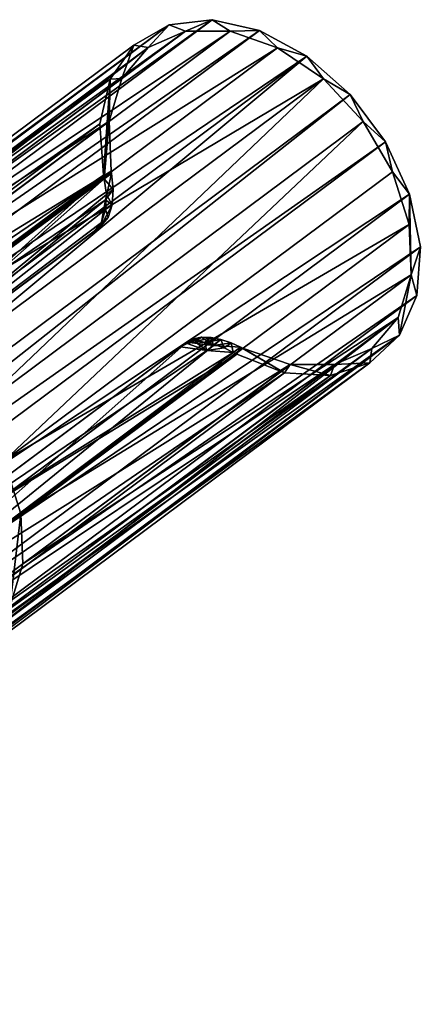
# Model space of a CAD drawing. Header units: millimetres. Extents: x -713 to 1341, y -408 to 116.
# Tile 107 of 107: x 1286 to 1341, y -35 to 102. Entities that reach past the tile are written whole.
import ezdxf

# ---------------------------------------------------------------- set-up
doc = ezdxf.new("R2010")
doc.units = ezdxf.units.MM
doc.header["$LTSCALE"] = 25.4
doc.layers.get('0').update_dxf_attribs({"true_color": 0xff5454})

# ---------------------------------------------------------------- blocks, each defined once
blk = doc.blocks.new('EYE-SUPER-6492-6498-6505.STL')
at = {"color": 0}
mesh = blk.add_polyface(dxfattribs=at)
corners = [(1184.58, 11.24, 26.07), (1306.51, 101.24, 156.84), (1189.44, 14.07, 20.1), (1301.65, 98.41, 162.8)]
mesh.append_faces([[corners[k] for k in face] for face in [(0, 1, 2), (1, 0, 3)]], dxfattribs={"vtx0": -1, "color": 0})
mesh = blk.add_polyface(dxfattribs=at)
corners = [(1189.44, 14.07, 20.1), (1312.48, 101.95, 151.27), (1195.41, 14.78, 14.53), (1306.51, 101.24, 156.84)]
mesh.append_faces([[corners[k] for k in face] for face in [(0, 1, 2), (1, 0, 3)]], dxfattribs={"vtx0": -1, "color": 0})
mesh = blk.add_polyface(dxfattribs=at)
corners = [(1195.41, 14.78, 14.53), (1319.05, 100.46, 146.6), (1201.98, 13.29, 9.86), (1312.48, 101.95, 151.27)]
mesh.append_faces([[corners[k] for k in face] for face in [(0, 1, 2), (1, 0, 3)]], dxfattribs={"vtx0": -1, "color": 0})
mesh = blk.add_polyface(dxfattribs=at)
corners = [(1297.54, 79.88, 178.13), (1298.47, 80.93, 176.66), (1298.2, 87.89, 172.46), (1298.53, 80.62, 176.81), (1315.91, 55.55, 177.92), (1316.43, 56.55, 176.84), (1315.43, 55.81, 178.16), (1322.55, 53, 173.86), (1316.71, 56.4, 176.69), (1323.3, 54.13, 172.5), (1328.9, 52.6, 168.68), (1329.48, 54.12, 167.21), (1334.37, 54.39, 162.85), (1334.65, 56.37, 161.35), (1338.49, 58.21, 156.88), (1338.3, 60.66, 155.48), (1340.08, 66.58, 150.19), (1340.9, 63.72, 151.31), (1297.42, 80.41, 177.89), (1298.35, 93.69, 168.64), (1296.9, 87.51, 173.82), (1299.98, 93.81, 167.17), (1301.65, 98.41, 162.8), (1303.63, 98.1, 161.3), (1306.51, 101.24, 156.84), (1308.8, 100.35, 155.44), (1312.48, 101.95, 151.27), (1314.98, 100.34, 150.15), (1319.05, 100.46, 146.6), (1321.57, 98.07, 145.96), (1325.63, 96.9, 143.23), (1327.92, 93.76, 143.27), (1331.63, 91.6, 141.48), (1333.42, 87.83, 142.35), (1336.52, 85.02, 141.48), (1337.51, 80.86, 143.29), (1339.86, 77.75, 143.25), (1339.81, 73.54, 145.99), (1341.37, 70.44, 146.63)]
mesh.append_faces([[corners[k] for k in face] for face in [(1, 0, 3), (4, 5, 6), (18, 19, 20)]], dxfattribs={"vtx0": -1, "color": 0})
mesh.append_faces([[corners[k] for k in face] for face in [(5, 7, 8), (8, 7, 9), (9, 10, 11), (11, 12, 13), (13, 14, 15), (15, 14, 16), (19, 21, 22), (22, 23, 24), (24, 25, 26), (26, 27, 28), (28, 29, 30), (30, 31, 32), (32, 33, 34), (34, 35, 36), (36, 16, 38), (38, 16, 17)]], dxfattribs={"vtx0": -1, "vtx1": -1, "color": 0})
mesh.append_faces([[corners[k] for k in face] for face in [(19, 0, 2)]], dxfattribs={"vtx0": -1, "vtx1": -1, "vtx2": -1, "color": 0})
mesh.append_faces([[corners[k] for k in face] for face in [(0, 1, 2), (5, 4, 7), (9, 7, 10), (11, 10, 12), (13, 12, 14), (16, 14, 17), (19, 18, 0), (19, 2, 21), (22, 21, 23), (24, 23, 25), (26, 25, 27), (28, 27, 29), (30, 29, 31), (32, 31, 33), (34, 33, 35), (36, 35, 37), (36, 37, 16)]], dxfattribs={"vtx0": -1, "vtx2": -1, "color": 0})
mesh = blk.add_polyface(dxfattribs=at)
corners = [(1201.98, 13.29, 9.86), (1325.63, 96.9, 143.23), (1208.56, 9.73, 6.5), (1319.05, 100.46, 146.6)]
mesh.append_faces([[corners[k] for k in face] for face in [(0, 1, 2), (1, 0, 3)]], dxfattribs={"vtx0": -1, "color": 0})
mesh = blk.add_polyface(dxfattribs=at)
corners = [(1308.8, 100.35, 155.44), (1249.78, 58, 98.4), (1254.95, 60.25, 92.54), (1303.63, 98.1, 161.3)]
mesh.append_faces([[corners[k] for k in face] for face in [(0, 1, 2), (1, 0, 3)]], dxfattribs={"vtx0": -1, "color": 0})
mesh = blk.add_polyface(dxfattribs=at)
corners = [(1314.98, 100.34, 150.15), (1254.95, 60.25, 92.54), (1261.13, 60.24, 87.26), (1308.8, 100.35, 155.44)]
mesh.append_faces([[corners[k] for k in face] for face in [(0, 1, 2), (1, 0, 3)]], dxfattribs={"vtx0": -1, "color": 0})
mesh = blk.add_polyface(dxfattribs=at)
corners = [(1321.57, 98.07, 145.96), (1261.13, 60.24, 87.26), (1267.72, 57.97, 83.06), (1314.98, 100.34, 150.15)]
mesh.append_faces([[corners[k] for k in face] for face in [(0, 1, 2), (1, 0, 3)]], dxfattribs={"vtx0": -1, "color": 0})
mesh = blk.add_polyface(dxfattribs=at)
corners = [(1298.35, 93.69, 168.64), (1184.58, 11.24, 26.07), (1181.28, 6.52, 31.9), (1301.65, 98.41, 162.8)]
mesh.append_faces([[corners[k] for k in face] for face in [(0, 1, 2), (1, 0, 3)]], dxfattribs={"vtx0": -1, "color": 0})
mesh = blk.add_polyface(dxfattribs=at)
corners = [(1303.63, 98.1, 161.3), (1246.13, 53.71, 104.27), (1249.78, 58, 98.4), (1299.98, 93.81, 167.17)]
mesh.append_faces([[corners[k] for k in face] for face in [(0, 1, 2), (1, 0, 3)]], dxfattribs={"vtx0": -1, "color": 0})
mesh = blk.add_polyface(dxfattribs=at)
corners = [(1327.92, 93.76, 143.27), (1267.72, 57.97, 83.06), (1274.07, 53.66, 80.37), (1321.57, 98.07, 145.96)]
mesh.append_faces([[corners[k] for k in face] for face in [(0, 1, 2), (1, 0, 3)]], dxfattribs={"vtx0": -1, "color": 0})
mesh = blk.add_polyface(dxfattribs=at)
corners = [(1325.63, 96.9, 143.23), (1214.56, 4.43, 4.74), (1208.56, 9.73, 6.5), (1331.63, 91.6, 141.48)]
mesh.append_faces([[corners[k] for k in face] for face in [(0, 1, 2), (1, 0, 3)]], dxfattribs={"vtx0": -1, "color": 0})
mesh = blk.add_polyface(dxfattribs=at)
corners = [(1296.9, 87.51, 173.82), (1181.28, 6.52, 31.9), (1179.83, 0.33, 37.08), (1298.35, 93.69, 168.64)]
mesh.append_faces([[corners[k] for k in face] for face in [(0, 1, 2), (1, 0, 3)]], dxfattribs={"vtx0": -1, "color": 0})
mesh = blk.add_polyface(dxfattribs=at)
corners = [(1246.13, 53.71, 104.27), (1298.2, 87.89, 172.46), (1244.35, 47.79, 109.56), (1299.98, 93.81, 167.17)]
mesh.append_faces([[corners[k] for k in face] for face in [(0, 1, 2), (1, 0, 3)]], dxfattribs={"vtx0": -1, "color": 0})
mesh = blk.add_polyface(dxfattribs=at)
corners = [(1279.56, 47.73, 79.45), (1327.92, 93.76, 143.27), (1274.07, 53.66, 80.37), (1333.42, 87.83, 142.35)]
mesh.append_faces([[corners[k] for k in face] for face in [(0, 1, 2), (1, 0, 3)]], dxfattribs={"vtx0": -1, "color": 0})
mesh = blk.add_polyface(dxfattribs=at)
corners = [(1331.63, 91.6, 141.48), (1217.17, 1.27, 4.52), (1214.56, 4.43, 4.74)]
mesh.append_faces([[corners[k] for k in face] for face in [(0, 1, 2)]], dxfattribs={"color": 0})
mesh = blk.add_polyface(dxfattribs=at)
corners = [(1336.52, 85.02, 141.48), (1217.17, 1.27, 4.52), (1331.63, 91.6, 141.48)]
mesh.append_faces([[corners[k] for k in face] for face in [(0, 1, 2)]], dxfattribs={"color": 0})
mesh = blk.add_polyface(dxfattribs=at)
corners = [(1297.42, 80.41, 177.89), (1179.83, 0.33, 37.08), (1180.36, -6.76, 41.16), (1296.9, 87.51, 173.82)]
mesh.append_faces([[corners[k] for k in face] for face in [(0, 1, 2), (1, 0, 3)]], dxfattribs={"vtx0": -1, "color": 0})
mesh = blk.add_polyface(dxfattribs=at)
corners = [(1244.35, 47.79, 109.56), (1298.47, 80.93, 176.66), (1244.62, 40.83, 113.76), (1298.2, 87.89, 172.46)]
mesh.append_faces([[corners[k] for k in face] for face in [(0, 1, 2), (1, 0, 3)]], dxfattribs={"vtx0": -1, "color": 0})
mesh = blk.add_polyface(dxfattribs=at)
corners = [(1283.66, 40.76, 80.39), (1333.42, 87.83, 142.35), (1279.56, 47.73, 79.45), (1337.51, 80.86, 143.29)]
mesh.append_faces([[corners[k] for k in face] for face in [(0, 1, 2), (1, 0, 3)]], dxfattribs={"vtx0": -1, "color": 0})
mesh = blk.add_polyface(dxfattribs=at)
corners = [(1336.52, 85.02, 141.48), (1219.45, -2.15, 4.75), (1217.17, 1.27, 4.52)]
mesh.append_faces([[corners[k] for k in face] for face in [(0, 1, 2)]], dxfattribs={"color": 0})
mesh = blk.add_polyface(dxfattribs=at)
corners = [(1219.45, -2.15, 4.75), (1339.86, 77.75, 143.25), (1222.8, -9.42, 6.52), (1336.52, 85.02, 141.48)]
mesh.append_faces([[corners[k] for k in face] for face in [(0, 1, 2), (1, 0, 3)]], dxfattribs={"vtx0": -1, "color": 0})
mesh = blk.add_polyface(dxfattribs=at)
corners = [(1298.47, 80.93, 176.66), (1298.53, 80.62, 176.81), (1244.62, 40.83, 113.76)]
mesh.append_faces([[corners[k] for k in face] for face in [(0, 1, 2)]], dxfattribs={"color": 0})
mesh = blk.add_polyface(dxfattribs=at)
corners = [(1298.53, 80.62, 176.81), (1297.68, 76.97, 176.21), (1244.62, 40.83, 113.76)]
mesh.append_faces([[corners[k] for k in face] for face in [(0, 1, 2)]], dxfattribs={"color": 0})
mesh = blk.add_polyface(dxfattribs=at)
corners = [(1339.81, 73.54, 145.99), (1283.66, 40.76, 80.39), (1285.96, 33.44, 83.09), (1337.51, 80.86, 143.29)]
mesh.append_faces([[corners[k] for k in face] for face in [(0, 1, 2), (1, 0, 3)]], dxfattribs={"vtx0": -1, "color": 0})
mesh = blk.add_polyface(dxfattribs=at)
corners = [(1298.77, 78.42, 177.45), (1297.54, 79.88, 178.13), (1297.83, 77.72, 178.71), (1298.53, 80.62, 176.81)]
mesh.append_faces([[corners[k] for k in face] for face in [(0, 1, 2), (1, 0, 3)]], dxfattribs={"vtx0": -1, "color": 0})
mesh = blk.add_polyface(dxfattribs=at)
corners = [(1298.53, 80.62, 176.81), (1298.77, 78.42, 177.45), (1297.68, 76.97, 176.21)]
mesh.append_faces([[corners[k] for k in face] for face in [(0, 1, 2)]], dxfattribs={"color": 0})
mesh = blk.add_polyface(dxfattribs=at)
corners = [(1297.42, 80.41, 177.89), (1180.36, -6.76, 41.16), (1252.28, 39.96, 125.32)]
mesh.append_faces([[corners[k] for k in face] for face in [(0, 1, 2)]], dxfattribs={"color": 0})
mesh = blk.add_polyface(dxfattribs=at)
corners = [(1297.42, 80.41, 177.89), (1252.28, 39.96, 125.32), (1297.54, 79.88, 178.13)]
mesh.append_faces([[corners[k] for k in face] for face in [(0, 1, 2)]], dxfattribs={"color": 0})
mesh = blk.add_polyface(dxfattribs=at)
corners = [(1297.54, 79.88, 178.13), (1252.28, 39.96, 125.32), (1297.83, 77.72, 178.71)]
mesh.append_faces([[corners[k] for k in face] for face in [(0, 1, 2)]], dxfattribs={"color": 0})
mesh = blk.add_polyface(dxfattribs=at)
corners = [(1298.77, 78.42, 177.45), (1298.63, 76.29, 177.34), (1297.68, 76.97, 176.21)]
mesh.append_faces([[corners[k] for k in face] for face in [(0, 1, 2)]], dxfattribs={"color": 0})
mesh = blk.add_polyface(dxfattribs=at)
corners = [(1298.63, 76.29, 177.34), (1297.83, 77.72, 178.71), (1297.72, 75.61, 178.56), (1298.77, 78.42, 177.45)]
mesh.append_faces([[corners[k] for k in face] for face in [(0, 1, 2), (1, 0, 3)]], dxfattribs={"vtx0": -1, "color": 0})
mesh = blk.add_polyface(dxfattribs=at)
corners = [(1222.8, -9.42, 6.52), (1341.37, 70.44, 146.63), (1224.3, -16.74, 9.89), (1339.86, 77.75, 143.25)]
mesh.append_faces([[corners[k] for k in face] for face in [(0, 1, 2), (1, 0, 3)]], dxfattribs={"vtx0": -1, "color": 0})
mesh = blk.add_polyface(dxfattribs=at)
corners = [(1297.68, 76.97, 176.21), (1253.17, 40.62, 124.14), (1244.62, 40.83, 113.76)]
mesh.append_faces([[corners[k] for k in face] for face in [(0, 1, 2)]], dxfattribs={"color": 0})
mesh = blk.add_polyface(dxfattribs=at)
corners = [(1297.83, 77.72, 178.71), (1252.28, 39.96, 125.32), (1297.72, 75.61, 178.56)]
mesh.append_faces([[corners[k] for k in face] for face in [(0, 1, 2)]], dxfattribs={"color": 0})
mesh = blk.add_polyface(dxfattribs=at)
corners = [(1297.68, 76.97, 176.21), (1297.07, 73.3, 175.41), (1253.17, 40.62, 124.14)]
mesh.append_faces([[corners[k] for k in face] for face in [(0, 1, 2)]], dxfattribs={"color": 0})
mesh = blk.add_polyface(dxfattribs=at)
corners = [(1297.68, 76.97, 176.21), (1298.63, 76.29, 177.34), (1297.07, 73.3, 175.41)]
mesh.append_faces([[corners[k] for k in face] for face in [(0, 1, 2)]], dxfattribs={"color": 0})
mesh = blk.add_polyface(dxfattribs=at)
corners = [(1297.72, 75.61, 178.56), (1252.28, 39.96, 125.32), (1297.16, 73.85, 177.79)]
mesh.append_faces([[corners[k] for k in face] for face in [(0, 1, 2)]], dxfattribs={"color": 0})
mesh = blk.add_polyface(dxfattribs=at)
corners = [(1298.63, 76.29, 177.34), (1298.05, 74.51, 176.6), (1297.07, 73.3, 175.41)]
mesh.append_faces([[corners[k] for k in face] for face in [(0, 1, 2)]], dxfattribs={"color": 0})
mesh = blk.add_polyface(dxfattribs=at)
corners = [(1298.05, 74.51, 176.6), (1297.72, 75.61, 178.56), (1297.16, 73.85, 177.79), (1298.63, 76.29, 177.34)]
mesh.append_faces([[corners[k] for k in face] for face in [(0, 1, 2), (1, 0, 3)]], dxfattribs={"vtx0": -1, "color": 0})
mesh = blk.add_polyface(dxfattribs=at)
corners = [(1297.16, 73.85, 177.79), (1252.28, 39.96, 125.32), (1296.18, 72.65, 176.59)]
mesh.append_faces([[corners[k] for k in face] for face in [(0, 1, 2)]], dxfattribs={"color": 0})
mesh = blk.add_polyface(dxfattribs=at)
corners = [(1298.05, 74.51, 176.6), (1296.18, 72.65, 176.59), (1297.07, 73.3, 175.41), (1297.16, 73.85, 177.79)]
mesh.append_faces([[corners[k] for k in face] for face in [(0, 1, 2), (1, 0, 3)]], dxfattribs={"vtx0": -1, "color": 0})
mesh = blk.add_polyface(dxfattribs=at)
corners = [(1297.07, 73.3, 175.41), (1252.28, 39.96, 125.32), (1253.17, 40.62, 124.14), (1296.18, 72.65, 176.59)]
mesh.append_faces([[corners[k] for k in face] for face in [(0, 1, 2), (1, 0, 3)]], dxfattribs={"vtx0": -1, "color": 0})
mesh = blk.add_polyface(dxfattribs=at)
corners = [(1340.08, 66.58, 150.19), (1285.96, 33.44, 83.09), (1286.23, 26.48, 87.29), (1339.81, 73.54, 145.99)]
mesh.append_faces([[corners[k] for k in face] for face in [(0, 1, 2), (1, 0, 3)]], dxfattribs={"vtx0": -1, "color": 0})
mesh = blk.add_polyface(dxfattribs=at)
corners = [(1224.3, -16.74, 9.89), (1340.9, 63.72, 151.31), (1223.83, -23.45, 14.58), (1341.37, 70.44, 146.63)]
mesh.append_faces([[corners[k] for k in face] for face in [(0, 1, 2), (1, 0, 3)]], dxfattribs={"vtx0": -1, "color": 0})
mesh = blk.add_polyface(dxfattribs=at)
corners = [(1338.3, 60.66, 155.48), (1286.23, 26.48, 87.29), (1284.45, 20.56, 92.59), (1340.08, 66.58, 150.19)]
mesh.append_faces([[corners[k] for k in face] for face in [(0, 1, 2), (1, 0, 3)]], dxfattribs={"vtx0": -1, "color": 0})
mesh = blk.add_polyface(dxfattribs=at)
corners = [(1223.83, -23.45, 14.58), (1338.49, 58.21, 156.88), (1221.43, -28.96, 20.15), (1340.9, 63.72, 151.31)]
mesh.append_faces([[corners[k] for k in face] for face in [(0, 1, 2), (1, 0, 3)]], dxfattribs={"vtx0": -1, "color": 0})
mesh = blk.add_polyface(dxfattribs=at)
corners = [(1244.62, 40.83, 113.76), (1246.13, 53.71, 104.27), (1244.35, 47.79, 109.56), (1246.92, 33.51, 116.47), (1249.78, 58, 98.4), (1251.01, 26.55, 117.4), (1254.95, 60.25, 92.54), (1256.51, 20.62, 116.48), (1261.13, 60.24, 87.26), (1262.86, 16.3, 113.79), (1267.72, 57.97, 83.06), (1269.45, 14.03, 109.6), (1274.07, 53.66, 80.37), (1275.63, 14.02, 104.31), (1279.56, 47.73, 79.45), (1280.8, 16.27, 98.45), (1283.66, 40.76, 80.39), (1284.45, 20.56, 92.59), (1285.96, 33.44, 83.09), (1286.23, 26.48, 87.29)]
mesh.append_faces([[corners[k] for k in face] for face in [(0, 1, 2), (18, 17, 19)]], dxfattribs={"vtx0": -1, "color": 0})
mesh.append_faces([[corners[k] for k in face] for face in [(1, 3, 4), (4, 5, 6), (6, 7, 8), (8, 9, 10), (10, 11, 12), (12, 13, 14), (14, 15, 16), (16, 17, 18)]], dxfattribs={"vtx0": -1, "vtx1": -1, "color": 0})
mesh.append_faces([[corners[k] for k in face] for face in [(1, 0, 3), (4, 3, 5), (6, 5, 7), (8, 7, 9), (10, 9, 11), (12, 11, 13), (14, 13, 15), (16, 15, 17)]], dxfattribs={"vtx0": -1, "vtx2": -1, "color": 0})
mesh = blk.add_polyface(dxfattribs=at)
corners = [(1280.8, 16.27, 98.45), (1338.3, 60.66, 155.48), (1284.45, 20.56, 92.59), (1334.65, 56.37, 161.35)]
mesh.append_faces([[corners[k] for k in face] for face in [(0, 1, 2), (1, 0, 3)]], dxfattribs={"vtx0": -1, "color": 0})
mesh = blk.add_polyface(dxfattribs=at)
corners = [(1338.49, 58.21, 156.88), (1217.3, -32.78, 26.11), (1221.43, -28.96, 20.15), (1334.37, 54.39, 162.85)]
mesh.append_faces([[corners[k] for k in face] for face in [(0, 1, 2), (1, 0, 3)]], dxfattribs={"vtx0": -1, "color": 0})
mesh = blk.add_polyface(dxfattribs=at)
corners = [(1308.11, 56.59, 176.61), (1309.91, 57.71, 176.27), (1309, 57.25, 175.43), (1309.02, 57.05, 177.45)]
mesh.append_faces([[corners[k] for k in face] for face in [(0, 1, 2), (1, 0, 3)]], dxfattribs={"vtx0": -1, "color": 0})
mesh = blk.add_polyface(dxfattribs=at)
corners = [(1309.91, 57.71, 176.27), (1312.68, 56.78, 176.23), (1309, 57.25, 175.43)]
mesh.append_faces([[corners[k] for k in face] for face in [(0, 1, 2)]], dxfattribs={"color": 0})
mesh = blk.add_polyface(dxfattribs=at)
corners = [(1309.02, 57.05, 177.45), (1311.02, 57.92, 176.93), (1309.91, 57.71, 176.27), (1310.13, 57.26, 178.12)]
mesh.append_faces([[corners[k] for k in face] for face in [(0, 1, 2), (1, 0, 3)]], dxfattribs={"vtx0": -1, "color": 0})
mesh = blk.add_polyface(dxfattribs=at)
corners = [(1311.02, 57.92, 176.93), (1312.68, 56.78, 176.23), (1309.91, 57.71, 176.27)]
mesh.append_faces([[corners[k] for k in face] for face in [(0, 1, 2)]], dxfattribs={"color": 0})
mesh = blk.add_polyface(dxfattribs=at)
corners = [(1310.13, 57.26, 178.12), (1312.34, 57.89, 177.37), (1311.02, 57.92, 176.93), (1311.42, 57.21, 178.58)]
mesh.append_faces([[corners[k] for k in face] for face in [(0, 1, 2), (1, 0, 3)]], dxfattribs={"vtx0": -1, "color": 0})
mesh = blk.add_polyface(dxfattribs=at)
corners = [(1312.34, 57.89, 177.37), (1312.68, 56.78, 176.23), (1311.02, 57.92, 176.93)]
mesh.append_faces([[corners[k] for k in face] for face in [(0, 1, 2)]], dxfattribs={"color": 0})
mesh = blk.add_polyface(dxfattribs=at)
corners = [(1311.42, 57.21, 178.58), (1313.69, 57.62, 177.52), (1312.34, 57.89, 177.37), (1312.76, 56.93, 178.75)]
mesh.append_faces([[corners[k] for k in face] for face in [(0, 1, 2), (1, 0, 3)]], dxfattribs={"vtx0": -1, "color": 0})
mesh = blk.add_polyface(dxfattribs=at)
corners = [(1313.69, 57.62, 177.52), (1312.68, 56.78, 176.23), (1312.34, 57.89, 177.37)]
mesh.append_faces([[corners[k] for k in face] for face in [(0, 1, 2)]], dxfattribs={"color": 0})
mesh = blk.add_polyface(dxfattribs=at)
corners = [(1313.69, 57.62, 177.52), (1315.12, 57.15, 177.34), (1312.68, 56.78, 176.23)]
mesh.append_faces([[corners[k] for k in face] for face in [(0, 1, 2)]], dxfattribs={"color": 0})
mesh = blk.add_polyface(dxfattribs=at)
corners = [(1313.69, 57.62, 177.52), (1314.16, 56.44, 178.61), (1315.12, 57.15, 177.34), (1312.76, 56.93, 178.75)]
mesh.append_faces([[corners[k] for k in face] for face in [(0, 1, 2), (1, 0, 3)]], dxfattribs={"vtx0": -1, "color": 0})
mesh = blk.add_polyface(dxfattribs=at)
corners = [(1309, 57.25, 175.43), (1262.86, 16.3, 113.79), (1265.1, 24.56, 124.15)]
mesh.append_faces([[corners[k] for k in face] for face in [(0, 1, 2)]], dxfattribs={"color": 0})
mesh = blk.add_polyface(dxfattribs=at)
corners = [(1312.68, 56.78, 176.23), (1262.86, 16.3, 113.79), (1309, 57.25, 175.43)]
mesh.append_faces([[corners[k] for k in face] for face in [(0, 1, 2)]], dxfattribs={"color": 0})
mesh = blk.add_polyface(dxfattribs=at)
corners = [(1316.43, 56.55, 176.84), (1262.86, 16.3, 113.79), (1312.68, 56.78, 176.23)]
mesh.append_faces([[corners[k] for k in face] for face in [(0, 1, 2)]], dxfattribs={"color": 0})
mesh = blk.add_polyface(dxfattribs=at)
corners = [(1316.43, 56.55, 176.84), (1316.71, 56.4, 176.69), (1262.86, 16.3, 113.79)]
mesh.append_faces([[corners[k] for k in face] for face in [(0, 1, 2)]], dxfattribs={"color": 0})
mesh = blk.add_polyface(dxfattribs=at)
corners = [(1262.86, 16.3, 113.79), (1323.3, 54.13, 172.5), (1269.45, 14.03, 109.6), (1316.71, 56.4, 176.69)]
mesh.append_faces([[corners[k] for k in face] for face in [(0, 1, 2), (1, 0, 3)]], dxfattribs={"vtx0": -1, "color": 0})
mesh = blk.add_polyface(dxfattribs=at)
corners = [(1264.21, 23.91, 125.34), (1309, 57.25, 175.43), (1265.1, 24.56, 124.15), (1308.11, 56.59, 176.61)]
mesh.append_faces([[corners[k] for k in face] for face in [(0, 1, 2), (1, 0, 3)]], dxfattribs={"vtx0": -1, "color": 0})
mesh = blk.add_polyface(dxfattribs=at)
corners = [(1311.74, 56.1, 177.48), (1308.11, 56.59, 176.61), (1264.21, 23.91, 125.34)]
mesh.append_faces([[corners[k] for k in face] for face in [(0, 1, 2)]], dxfattribs={"color": 0})
mesh = blk.add_polyface(dxfattribs=at)
corners = [(1315.43, 55.81, 178.16), (1311.74, 56.1, 177.48), (1264.21, 23.91, 125.34)]
mesh.append_faces([[corners[k] for k in face] for face in [(0, 1, 2)]], dxfattribs={"color": 0})
mesh = blk.add_polyface(dxfattribs=at)
corners = [(1275.63, 14.02, 104.31), (1334.65, 56.37, 161.35), (1280.8, 16.27, 98.45), (1329.48, 54.12, 167.21)]
mesh.append_faces([[corners[k] for k in face] for face in [(0, 1, 2), (1, 0, 3)]], dxfattribs={"vtx0": -1, "color": 0})
mesh = blk.add_polyface(dxfattribs=at)
corners = [(1311.74, 56.1, 177.48), (1309.02, 57.05, 177.45), (1308.11, 56.59, 176.61)]
mesh.append_faces([[corners[k] for k in face] for face in [(0, 1, 2)]], dxfattribs={"color": 0})
mesh = blk.add_polyface(dxfattribs=at)
corners = [(1310.13, 57.26, 178.12), (1309.02, 57.05, 177.45), (1311.74, 56.1, 177.48)]
mesh.append_faces([[corners[k] for k in face] for face in [(0, 1, 2)]], dxfattribs={"color": 0})
mesh = blk.add_polyface(dxfattribs=at)
corners = [(1311.42, 57.21, 178.58), (1310.13, 57.26, 178.12), (1311.74, 56.1, 177.48)]
mesh.append_faces([[corners[k] for k in face] for face in [(0, 1, 2)]], dxfattribs={"color": 0})
mesh = blk.add_polyface(dxfattribs=at)
corners = [(1312.76, 56.93, 178.75), (1311.42, 57.21, 178.58), (1311.74, 56.1, 177.48)]
mesh.append_faces([[corners[k] for k in face] for face in [(0, 1, 2)]], dxfattribs={"color": 0})
mesh = blk.add_polyface(dxfattribs=at)
corners = [(1312.76, 56.93, 178.75), (1311.74, 56.1, 177.48), (1314.16, 56.44, 178.61)]
mesh.append_faces([[corners[k] for k in face] for face in [(0, 1, 2)]], dxfattribs={"color": 0})
mesh = blk.add_polyface(dxfattribs=at)
corners = [(1314.16, 56.44, 178.61), (1311.74, 56.1, 177.48), (1315.43, 55.81, 178.16)]
mesh.append_faces([[corners[k] for k in face] for face in [(0, 1, 2)]], dxfattribs={"color": 0})
mesh = blk.add_polyface(dxfattribs=at)
corners = [(1315.12, 57.15, 177.34), (1316.43, 56.55, 176.84), (1312.68, 56.78, 176.23)]
mesh.append_faces([[corners[k] for k in face] for face in [(0, 1, 2)]], dxfattribs={"color": 0})
mesh = blk.add_polyface(dxfattribs=at)
corners = [(1315.43, 55.81, 178.16), (1315.12, 57.15, 177.34), (1314.16, 56.44, 178.61), (1316.43, 56.55, 176.84)]
mesh.append_faces([[corners[k] for k in face] for face in [(0, 1, 2), (1, 0, 3)]], dxfattribs={"vtx0": -1, "color": 0})
mesh = blk.add_polyface(dxfattribs=at)
corners = [(1315.91, 55.55, 177.92), (1264.21, 23.91, 125.34), (1198.84, -31.62, 41.19)]
mesh.append_faces([[corners[k] for k in face] for face in [(0, 1, 2)]], dxfattribs={"color": 0})
mesh = blk.add_polyface(dxfattribs=at)
corners = [(1322.55, 53, 173.86), (1198.84, -31.62, 41.19), (1205.49, -34.18, 37.12), (1315.91, 55.55, 177.92)]
mesh.append_faces([[corners[k] for k in face] for face in [(0, 1, 2), (1, 0, 3)]], dxfattribs={"vtx0": -1, "color": 0})
mesh = blk.add_polyface(dxfattribs=at)
corners = [(1315.43, 55.81, 178.16), (1264.21, 23.91, 125.34), (1315.91, 55.55, 177.92)]
mesh.append_faces([[corners[k] for k in face] for face in [(0, 1, 2)]], dxfattribs={"color": 0})
mesh = blk.add_polyface(dxfattribs=at)
corners = [(1334.37, 54.39, 162.85), (1211.83, -34.57, 31.94), (1217.3, -32.78, 26.11), (1328.9, 52.6, 168.68)]
mesh.append_faces([[corners[k] for k in face] for face in [(0, 1, 2), (1, 0, 3)]], dxfattribs={"vtx0": -1, "color": 0})
mesh = blk.add_polyface(dxfattribs=at)
corners = [(1269.45, 14.03, 109.6), (1329.48, 54.12, 167.21), (1275.63, 14.02, 104.31), (1323.3, 54.13, 172.5)]
mesh.append_faces([[corners[k] for k in face] for face in [(0, 1, 2), (1, 0, 3)]], dxfattribs={"vtx0": -1, "color": 0})
mesh = blk.add_polyface(dxfattribs=at)
corners = [(1328.9, 52.6, 168.68), (1205.49, -34.18, 37.12), (1211.83, -34.57, 31.94), (1322.55, 53, 173.86)]
mesh.append_faces([[corners[k] for k in face] for face in [(0, 1, 2), (1, 0, 3)]], dxfattribs={"vtx0": -1, "color": 0})

msp = doc.modelspace()

# ---------------------------------------------------------------- block references
at = {"color": 250, "true_color": 0x262626}
msp.add_blockref('EYE-SUPER-6492-6498-6505.STL', (0, 0), dxfattribs=at)

doc.saveas('drawing.dxf')
